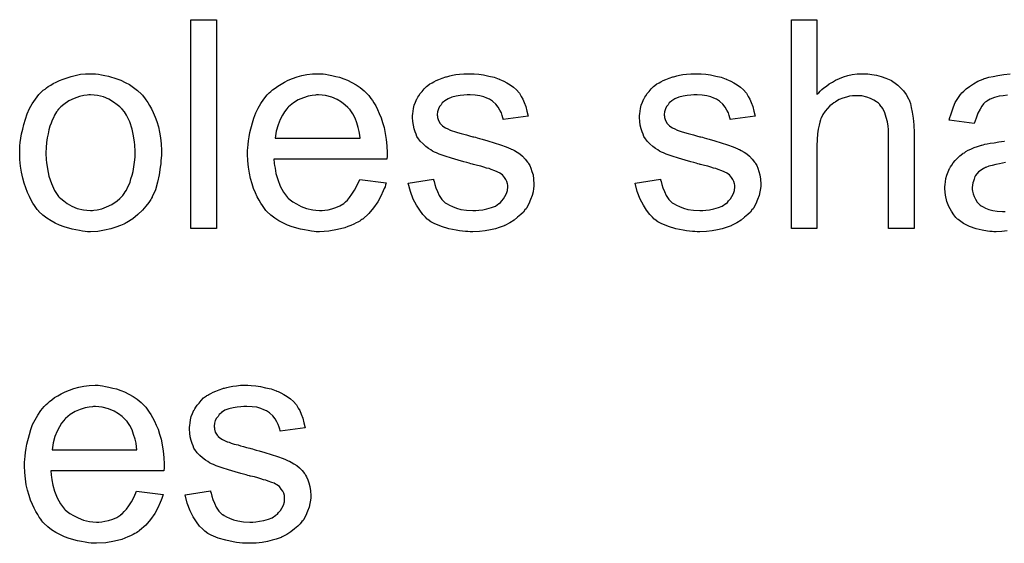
# Model space of a CAD drawing. Extents: x -1.3 to 9.2, y -4.6 to 3.5.
# Tile 92 of 215: x 4.746 to 5.124, y -0.706 to -0.505. Entities that reach past the tile are written whole.
import ezdxf

# ---------------------------------------------------------------- set-up
doc = ezdxf.new("R2010")
doc.units = 0
doc.layers.add('acc-ni-360-23-a_document', color=1, linetype='CONTINUOUS')

msp = doc.modelspace()

# ---------------------------------------------------------------- linework, layer by layer
at = {"layer": 'acc-ni-360-23-a_document', "color": 1}
for points in [[(4.821495, -0.585337), (4.811661, -0.585337), (4.811661, -0.505273), (4.821495, -0.505273), (4.821495, -0.585337)], [(5.05197, -0.533967), (5.052085, -0.533851), (5.052317, -0.53362), (5.052664, -0.533272), (5.053242, -0.532694), (5.053821, -0.532115), (5.054631, -0.531421), (5.055672, -0.530727), (5.056713, -0.529917), (5.05787, -0.529223), (5.059143, -0.528529), (5.062151, -0.527256), (5.063771, -0.526678), (5.065506, -0.52633), (5.067358, -0.526099), (5.069209, -0.525983), (5.07025, -0.525983), (5.071523, -0.526099), (5.073027, -0.52633), (5.074762, -0.526562), (5.076614, -0.527025), (5.078465, -0.527719), (5.080316, -0.528529), (5.080547, -0.528644), (5.081126, -0.528991), (5.081936, -0.52957), (5.082977, -0.53038), (5.084018, -0.531421), (5.085175, -0.532578), (5.086217, -0.533967), (5.087142, -0.535586), (5.087258, -0.535818), (5.087489, -0.536396), (5.087837, -0.537438), (5.088184, -0.538942), (5.088531, -0.540793), (5.088878, -0.542991), (5.089109, -0.545652), (5.089225, -0.54866), (5.089225, -0.585337), (5.07939, -0.585337), (5.07939, -0.548545), (5.07939, -0.548429), (5.07939, -0.548198), (5.07939, -0.547851), (5.07939, -0.547388), (5.079275, -0.546115), (5.079043, -0.544495), (5.078581, -0.54276), (5.078002, -0.541024), (5.077192, -0.539289), (5.076151, -0.5379), (5.076035, -0.537785), (5.075572, -0.537322), (5.074878, -0.536743), (5.073837, -0.536165), (5.072564, -0.535471), (5.07106, -0.535008), (5.069209, -0.534545), (5.067126, -0.534429), (5.066432, -0.534429), (5.065622, -0.534545), (5.064465, -0.534661), (5.063308, -0.535008), (5.06192, -0.535355), (5.060531, -0.535933), (5.059027, -0.536743), (5.058912, -0.536859), (5.058449, -0.537206), (5.057755, -0.537669), (5.056945, -0.538363), (5.056019, -0.539289), (5.055093, -0.54033), (5.054283, -0.541603), (5.053589, -0.542991), (5.053474, -0.543223), (5.053358, -0.543685), (5.053127, -0.544611), (5.052779, -0.545768), (5.052432, -0.547272), (5.052201, -0.549123), (5.052085, -0.551206), (5.05197, -0.553636), (5.05197, -0.585337), (5.042135, -0.585337), (5.042135, -0.505273), (5.05197, -0.505273), (5.05197, -0.533967)], [(4.775099, -0.526099), (4.776141, -0.526215), (4.777298, -0.526446), (4.77857, -0.526678), (4.780074, -0.526909), (4.783198, -0.52795), (4.784818, -0.528529), (4.786438, -0.529339), (4.788058, -0.530149), (4.789678, -0.531306), (4.791182, -0.532462), (4.792686, -0.533851), (4.792801, -0.533967), (4.793033, -0.534198), (4.79338, -0.534661), (4.793843, -0.535239), (4.794421, -0.536049), (4.795115, -0.537091), (4.79581, -0.538247), (4.796504, -0.53952), (4.797198, -0.540909), (4.797892, -0.542644), (4.798587, -0.54438), (4.799165, -0.546346), (4.799628, -0.548429), (4.799975, -0.550627), (4.800206, -0.552941), (4.800322, -0.555487), (4.800322, -0.555602), (4.800322, -0.55595), (4.800322, -0.556528), (4.800322, -0.557338), (4.800206, -0.558264), (4.800091, -0.559421), (4.800091, -0.560578), (4.799859, -0.56185), (4.799512, -0.564743), (4.798818, -0.567635), (4.798008, -0.570528), (4.796851, -0.573189), (4.796851, -0.573305), (4.796735, -0.57342), (4.796504, -0.573767), (4.796273, -0.57423), (4.795463, -0.575387), (4.794421, -0.576776), (4.793033, -0.578395), (4.791297, -0.580015), (4.789331, -0.581635), (4.787016, -0.583139), (4.786901, -0.583139), (4.786785, -0.583255), (4.786438, -0.583486), (4.785859, -0.583718), (4.785281, -0.583949), (4.784587, -0.58418), (4.782851, -0.584875), (4.780884, -0.585453), (4.778455, -0.586032), (4.775909, -0.586494), (4.773132, -0.58661), (4.771975, -0.58661), (4.77105, -0.586494), (4.770009, -0.586379), (4.768852, -0.586147), (4.767463, -0.585916), (4.766075, -0.585684), (4.762951, -0.584759), (4.761215, -0.584065), (4.759596, -0.58337), (4.757976, -0.582445), (4.756356, -0.581404), (4.754852, -0.580247), (4.753348, -0.578858), (4.753232, -0.578742), (4.753001, -0.578511), (4.752654, -0.578048), (4.752191, -0.577354), (4.751612, -0.576544), (4.751034, -0.575619), (4.75034, -0.574462), (4.749645, -0.573073), (4.748951, -0.571569), (4.748257, -0.569834), (4.747678, -0.567982), (4.7471, -0.566015), (4.746637, -0.563817), (4.74629, -0.561503), (4.746059, -0.558958), (4.745943, -0.556297), (4.745943, -0.556065), (4.745943, -0.555602), (4.746059, -0.554793), (4.746059, -0.553636), (4.746174, -0.552363), (4.746406, -0.550743), (4.746637, -0.549123), (4.7471, -0.547272), (4.747563, -0.545421), (4.748141, -0.543454), (4.748836, -0.541371), (4.749761, -0.539404), (4.750687, -0.537553), (4.751959, -0.535702), (4.753232, -0.533967), (4.754852, -0.532462), (4.754968, -0.532347), (4.755199, -0.532231), (4.755662, -0.531884), (4.75624, -0.531421), (4.756935, -0.530958), (4.75786, -0.53038), (4.758786, -0.529801), (4.759943, -0.529223), (4.761215, -0.528644), (4.762604, -0.528066), (4.765728, -0.527025), (4.769314, -0.526215), (4.771166, -0.526099), (4.773132, -0.525983), (4.774289, -0.525983), (4.775099, -0.526099)], [(4.862453, -0.526099), (4.863378, -0.526215), (4.864535, -0.526446), (4.865808, -0.526678), (4.867312, -0.527025), (4.868701, -0.527372), (4.87032, -0.52795), (4.871825, -0.528529), (4.873444, -0.529339), (4.875064, -0.530264), (4.876684, -0.531306), (4.878188, -0.532578), (4.879577, -0.533967), (4.879692, -0.534082), (4.879924, -0.534314), (4.880271, -0.534777), (4.880734, -0.535471), (4.881312, -0.536281), (4.881891, -0.537206), (4.882585, -0.538363), (4.883279, -0.539752), (4.883973, -0.541256), (4.884667, -0.542875), (4.885246, -0.544727), (4.885824, -0.546694), (4.886287, -0.548892), (4.886634, -0.551206), (4.886866, -0.553636), (4.886981, -0.556297), (4.886981, -0.556412), (4.886981, -0.556875), (4.886981, -0.557685), (4.886866, -0.558842), (4.843478, -0.558842), (4.843478, -0.558958), (4.843478, -0.559305), (4.843594, -0.559768), (4.843594, -0.560462), (4.843709, -0.561272), (4.843941, -0.562197), (4.844288, -0.56428), (4.844982, -0.566594), (4.845908, -0.569139), (4.847181, -0.571453), (4.8488, -0.573536), (4.848916, -0.573536), (4.849032, -0.573767), (4.849726, -0.574346), (4.850767, -0.575156), (4.852156, -0.575966), (4.854007, -0.576891), (4.856089, -0.577701), (4.858403, -0.57828), (4.859676, -0.578395), (4.861065, -0.578511), (4.86199, -0.578511), (4.863031, -0.578395), (4.864304, -0.578164), (4.865693, -0.577817), (4.867312, -0.577354), (4.868816, -0.57666), (4.87032, -0.575734), (4.870436, -0.575619), (4.871015, -0.575156), (4.871709, -0.574462), (4.872519, -0.573536), (4.873444, -0.572263), (4.874486, -0.570644), (4.875527, -0.568792), (4.876453, -0.566594), (4.886634, -0.567867), (4.886634, -0.567982), (4.886519, -0.568214), (4.886403, -0.568677), (4.886171, -0.569371), (4.885824, -0.570065), (4.885477, -0.570991), (4.884552, -0.572957), (4.883395, -0.575156), (4.881775, -0.57747), (4.879924, -0.579668), (4.87761, -0.581751), (4.877494, -0.581751), (4.877262, -0.581982), (4.876915, -0.582213), (4.876453, -0.582561), (4.875758, -0.582908), (4.875064, -0.583255), (4.874139, -0.583718), (4.873097, -0.58418), (4.87194, -0.584643), (4.870783, -0.585106), (4.867891, -0.5858), (4.864651, -0.586379), (4.861065, -0.58661), (4.859792, -0.58661), (4.858982, -0.586494), (4.857941, -0.586379), (4.856668, -0.586147), (4.855279, -0.585916), (4.853775, -0.585684), (4.850536, -0.584759), (4.8488, -0.584065), (4.847181, -0.58337), (4.845445, -0.582445), (4.843825, -0.581404), (4.842321, -0.580247), (4.840817, -0.578858), (4.840701, -0.578742), (4.84047, -0.578511), (4.840123, -0.578048), (4.83966, -0.577354), (4.839082, -0.576544), (4.838503, -0.575619), (4.837809, -0.574462), (4.837115, -0.573189), (4.83642, -0.571685), (4.835726, -0.570065), (4.835148, -0.568214), (4.834569, -0.566247), (4.834106, -0.564164), (4.833759, -0.56185), (4.833528, -0.559421), (4.833412, -0.556875), (4.833412, -0.55676), (4.833412, -0.556181), (4.833412, -0.555487), (4.833528, -0.554446), (4.833644, -0.553173), (4.833759, -0.551784), (4.833991, -0.550165), (4.834338, -0.548545), (4.835263, -0.544842), (4.835842, -0.542991), (4.836536, -0.541024), (4.837462, -0.539173), (4.838503, -0.537438), (4.83966, -0.535702), (4.840933, -0.534082), (4.841048, -0.533967), (4.84128, -0.533735), (4.841743, -0.533388), (4.842321, -0.53281), (4.843015, -0.532231), (4.843941, -0.531537), (4.844982, -0.530727), (4.846255, -0.530033), (4.847528, -0.529223), (4.849032, -0.528529), (4.850651, -0.527835), (4.852387, -0.527256), (4.854238, -0.526678), (4.856205, -0.52633), (4.858288, -0.526099), (4.860486, -0.525983), (4.861643, -0.525983), (4.862453, -0.526099)], [(4.920419, -0.526099), (4.922154, -0.526215), (4.924005, -0.526446), (4.925972, -0.526909), (4.928055, -0.527372), (4.930022, -0.528066), (4.930137, -0.528066), (4.930253, -0.528182), (4.930832, -0.528413), (4.931757, -0.528876), (4.932914, -0.529454), (4.934187, -0.530264), (4.93546, -0.53119), (4.936617, -0.532231), (4.937658, -0.533388), (4.937774, -0.533504), (4.938005, -0.533967), (4.938468, -0.534777), (4.939046, -0.535702), (4.939625, -0.537091), (4.940203, -0.538595), (4.940666, -0.54033), (4.941129, -0.542297), (4.931526, -0.54357), (4.931526, -0.543338), (4.93141, -0.542875), (4.931179, -0.542066), (4.930832, -0.541024), (4.930253, -0.539983), (4.929559, -0.538826), (4.928749, -0.537669), (4.927592, -0.536628), (4.927476, -0.536512), (4.927014, -0.536281), (4.926319, -0.535818), (4.925278, -0.535355), (4.924121, -0.534892), (4.922617, -0.534429), (4.920766, -0.534198), (4.918799, -0.534082), (4.917642, -0.534082), (4.916485, -0.534198), (4.914981, -0.534314), (4.913477, -0.534661), (4.911857, -0.535008), (4.910353, -0.535586), (4.90908, -0.536396), (4.908964, -0.536512), (4.908617, -0.536743), (4.908154, -0.537206), (4.907692, -0.5379), (4.907113, -0.538595), (4.90665, -0.53952), (4.906303, -0.540562), (4.906188, -0.541603), (4.906188, -0.541718), (4.906188, -0.54195), (4.906303, -0.542297), (4.906303, -0.54276), (4.90665, -0.543917), (4.907345, -0.545074), (4.90746, -0.545189), (4.907576, -0.545305), (4.907807, -0.545652), (4.90827, -0.545999), (4.908733, -0.546346), (4.909427, -0.546809), (4.910237, -0.547156), (4.911163, -0.547619), (4.911278, -0.547619), (4.91151, -0.547735), (4.911972, -0.547851), (4.912782, -0.548198), (4.913939, -0.548545), (4.915444, -0.548892), (4.916369, -0.549239), (4.91741, -0.54947), (4.918567, -0.549817), (4.91984, -0.550165), (4.919956, -0.550165), (4.920303, -0.55028), (4.920881, -0.550396), (4.921576, -0.550627), (4.922386, -0.550859), (4.923427, -0.55109), (4.925625, -0.551784), (4.928055, -0.552479), (4.930484, -0.553288), (4.932683, -0.554098), (4.933608, -0.554446), (4.934418, -0.554793), (4.93465, -0.554908), (4.935113, -0.55514), (4.935807, -0.555487), (4.936848, -0.556065), (4.937889, -0.55676), (4.938931, -0.557685), (4.939972, -0.558726), (4.940898, -0.559883), (4.941013, -0.559999), (4.941245, -0.560462), (4.941707, -0.561156), (4.94217, -0.562197), (4.942517, -0.56347), (4.94298, -0.564859), (4.943212, -0.566478), (4.943327, -0.56833), (4.943327, -0.568561), (4.943327, -0.569139), (4.943212, -0.570065), (4.94298, -0.571338), (4.942633, -0.572726), (4.942055, -0.57423), (4.94136, -0.575966), (4.940435, -0.577586), (4.940319, -0.577817), (4.939856, -0.57828), (4.939278, -0.57909), (4.938352, -0.580015), (4.937079, -0.581057), (4.935691, -0.582213), (4.934071, -0.583255), (4.932104, -0.584296), (4.931989, -0.584296), (4.931873, -0.584412), (4.931179, -0.584643), (4.930022, -0.58499), (4.928518, -0.585453), (4.926666, -0.585916), (4.924584, -0.586263), (4.922386, -0.586494), (4.91984, -0.58661), (4.918799, -0.58661), (4.917989, -0.586494), (4.917063, -0.586494), (4.915906, -0.586379), (4.914749, -0.586263), (4.913477, -0.586032), (4.9107, -0.585453), (4.907807, -0.584643), (4.90503, -0.583486), (4.903758, -0.582792), (4.902601, -0.581982), (4.902485, -0.581866), (4.902369, -0.581751), (4.901675, -0.581057), (4.900634, -0.580015), (4.899477, -0.578395), (4.898204, -0.576428), (4.896931, -0.574115), (4.89589, -0.571222), (4.89508, -0.567982), (4.904799, -0.566478), (4.904799, -0.566594), (4.904799, -0.56671), (4.90503, -0.567404), (4.905262, -0.568561), (4.905725, -0.569834), (4.906303, -0.571222), (4.906997, -0.572726), (4.908039, -0.57423), (4.909311, -0.575503), (4.909543, -0.575619), (4.910006, -0.575966), (4.910931, -0.576428), (4.912088, -0.577007), (4.913592, -0.577586), (4.915328, -0.578048), (4.91741, -0.578395), (4.91984, -0.578511), (4.920997, -0.578511), (4.922154, -0.578395), (4.923658, -0.578164), (4.925278, -0.577817), (4.927014, -0.577354), (4.928518, -0.576776), (4.929906, -0.57585), (4.930022, -0.575734), (4.930484, -0.575387), (4.930947, -0.574809), (4.931641, -0.573999), (4.93222, -0.573073), (4.932798, -0.571916), (4.933146, -0.570759), (4.933261, -0.569371), (4.933261, -0.569255), (4.933261, -0.568792), (4.933146, -0.568214), (4.932914, -0.567404), (4.932567, -0.566594), (4.931989, -0.565784), (4.931294, -0.564859), (4.930253, -0.564164), (4.930137, -0.564049), (4.92979, -0.563933), (4.929212, -0.563586), (4.928286, -0.563239), (4.926898, -0.562776), (4.926088, -0.562429), (4.925162, -0.562197), (4.924121, -0.56185), (4.922964, -0.561503), (4.921691, -0.561156), (4.920187, -0.560809), (4.920072, -0.560809), (4.919724, -0.560693), (4.919146, -0.560578), (4.918452, -0.560346), (4.917526, -0.560115), (4.916485, -0.559768), (4.914287, -0.559189), (4.911741, -0.558379), (4.909311, -0.557685), (4.906997, -0.556875), (4.905956, -0.556412), (4.905146, -0.556065), (4.904915, -0.55595), (4.904452, -0.555718), (4.903758, -0.555255), (4.902832, -0.554677), (4.901791, -0.553867), (4.90075, -0.552941), (4.899708, -0.5519), (4.898783, -0.550627), (4.898667, -0.550512), (4.898436, -0.550049), (4.898088, -0.549239), (4.897741, -0.548313), (4.897394, -0.547156), (4.897047, -0.545768), (4.896816, -0.54438), (4.8967, -0.54276), (4.8967, -0.542528), (4.8967, -0.542066), (4.896816, -0.541371), (4.896931, -0.54033), (4.897163, -0.539289), (4.897394, -0.538016), (4.897857, -0.536859), (4.898436, -0.535586), (4.898551, -0.535471), (4.898783, -0.535008), (4.89913, -0.534429), (4.899708, -0.53362), (4.900403, -0.53281), (4.901212, -0.531768), (4.902138, -0.530843), (4.903295, -0.530033), (4.903411, -0.529917), (4.903758, -0.529801), (4.904221, -0.529454), (4.904915, -0.529107), (4.90584, -0.528644), (4.906882, -0.528182), (4.908154, -0.527719), (4.909543, -0.527256), (4.909774, -0.52714), (4.910237, -0.527025), (4.911047, -0.526793), (4.912088, -0.526562), (4.913361, -0.52633), (4.914749, -0.526215), (4.916369, -0.525983), (4.919146, -0.525983), (4.920419, -0.526099)], [(5.007541, -0.526099), (5.009276, -0.526215), (5.011127, -0.526446), (5.013094, -0.526909), (5.015177, -0.527372), (5.017144, -0.528066), (5.01726, -0.528066), (5.017375, -0.528182), (5.017954, -0.528413), (5.018879, -0.528876), (5.020036, -0.529454), (5.021309, -0.530264), (5.022582, -0.53119), (5.023739, -0.532231), (5.02478, -0.533388), (5.024896, -0.533504), (5.025127, -0.533967), (5.02559, -0.534777), (5.026168, -0.535702), (5.026747, -0.537091), (5.027325, -0.538595), (5.027788, -0.54033), (5.028251, -0.542297), (5.018648, -0.54357), (5.018648, -0.543338), (5.018532, -0.542875), (5.018301, -0.542066), (5.017954, -0.541024), (5.017375, -0.539983), (5.016681, -0.538826), (5.015871, -0.537669), (5.014714, -0.536628), (5.014598, -0.536512), (5.014136, -0.536281), (5.013441, -0.535818), (5.0124, -0.535355), (5.011243, -0.534892), (5.009739, -0.534429), (5.007888, -0.534198), (5.005921, -0.534082), (5.004764, -0.534082), (5.003607, -0.534198), (5.002103, -0.534314), (5.000599, -0.534661), (4.998979, -0.535008), (4.997475, -0.535586), (4.996202, -0.536396), (4.996086, -0.536512), (4.995739, -0.536743), (4.995276, -0.537206), (4.994814, -0.5379), (4.994235, -0.538595), (4.993772, -0.53952), (4.993425, -0.540562), (4.99331, -0.541603), (4.99331, -0.541718), (4.99331, -0.54195), (4.993425, -0.542297), (4.993425, -0.54276), (4.993772, -0.543917), (4.994467, -0.545074), (4.994582, -0.545189), (4.994698, -0.545305), (4.994929, -0.545652), (4.995392, -0.545999), (4.995855, -0.546346), (4.996549, -0.546809), (4.997359, -0.547156), (4.998285, -0.547619), (4.9984, -0.547619), (4.998632, -0.547735), (4.999095, -0.547851), (4.999904, -0.548198), (5.001061, -0.548545), (5.002566, -0.548892), (5.003491, -0.549239), (5.004533, -0.54947), (5.00569, -0.549817), (5.006962, -0.550165), (5.007078, -0.550165), (5.007425, -0.55028), (5.008003, -0.550396), (5.008698, -0.550627), (5.009508, -0.550859), (5.010549, -0.55109), (5.012747, -0.551784), (5.015177, -0.552479), (5.017607, -0.553288), (5.019805, -0.554098), (5.02073, -0.554446), (5.02154, -0.554793), (5.021772, -0.554908), (5.022235, -0.55514), (5.022929, -0.555487), (5.02397, -0.556065), (5.025011, -0.55676), (5.026053, -0.557685), (5.027094, -0.558726), (5.02802, -0.559883), (5.028135, -0.559999), (5.028367, -0.560462), (5.028829, -0.561156), (5.029292, -0.562197), (5.029639, -0.56347), (5.030102, -0.564859), (5.030334, -0.566478), (5.030449, -0.56833), (5.030449, -0.568561), (5.030449, -0.569139), (5.030334, -0.570065), (5.030102, -0.571338), (5.029755, -0.572726), (5.029177, -0.57423), (5.028482, -0.575966), (5.027557, -0.577586), (5.027441, -0.577817), (5.026978, -0.57828), (5.0264, -0.57909), (5.025474, -0.580015), (5.024202, -0.581057), (5.022813, -0.582213), (5.021193, -0.583255), (5.019226, -0.584296), (5.019111, -0.584296), (5.018995, -0.584412), (5.018301, -0.584643), (5.017144, -0.58499), (5.01564, -0.585453), (5.013788, -0.585916), (5.011706, -0.586263), (5.009508, -0.586494), (5.006962, -0.58661), (5.005921, -0.58661), (5.005111, -0.586494), (5.004185, -0.586494), (5.003028, -0.586379), (5.001871, -0.586263), (5.000599, -0.586032), (4.997822, -0.585453), (4.994929, -0.584643), (4.992153, -0.583486), (4.99088, -0.582792), (4.989723, -0.581982), (4.989607, -0.581866), (4.989492, -0.581751), (4.988797, -0.581057), (4.987756, -0.580015), (4.986599, -0.578395), (4.985326, -0.576428), (4.984054, -0.574115), (4.983012, -0.571222), (4.982202, -0.567982), (4.991921, -0.566478), (4.991921, -0.566594), (4.991921, -0.56671), (4.992153, -0.567404), (4.992384, -0.568561), (4.992847, -0.569834), (4.993425, -0.571222), (4.994119, -0.572726), (4.995161, -0.57423), (4.996434, -0.575503), (4.996665, -0.575619), (4.997128, -0.575966), (4.998053, -0.576428), (4.99921, -0.577007), (5.000714, -0.577586), (5.00245, -0.578048), (5.004533, -0.578395), (5.006962, -0.578511), (5.008119, -0.578511), (5.009276, -0.578395), (5.01078, -0.578164), (5.0124, -0.577817), (5.014136, -0.577354), (5.01564, -0.576776), (5.017028, -0.57585), (5.017144, -0.575734), (5.017607, -0.575387), (5.018069, -0.574809), (5.018764, -0.573999), (5.019342, -0.573073), (5.019921, -0.571916), (5.020268, -0.570759), (5.020383, -0.569371), (5.020383, -0.569255), (5.020383, -0.568792), (5.020268, -0.568214), (5.020036, -0.567404), (5.019689, -0.566594), (5.019111, -0.565784), (5.018417, -0.564859), (5.017375, -0.564164), (5.01726, -0.564049), (5.016912, -0.563933), (5.016334, -0.563586), (5.015408, -0.563239), (5.01402, -0.562776), (5.01321, -0.562429), (5.012284, -0.562197), (5.011243, -0.56185), (5.010086, -0.561503), (5.008813, -0.561156), (5.007309, -0.560809), (5.007194, -0.560809), (5.006846, -0.560693), (5.006268, -0.560578), (5.005574, -0.560346), (5.004648, -0.560115), (5.003607, -0.559768), (5.001409, -0.559189), (4.998863, -0.558379), (4.996434, -0.557685), (4.994119, -0.556875), (4.993078, -0.556412), (4.992268, -0.556065), (4.992037, -0.55595), (4.991574, -0.555718), (4.99088, -0.555255), (4.989954, -0.554677), (4.988913, -0.553867), (4.987872, -0.552941), (4.98683, -0.5519), (4.985905, -0.550627), (4.985789, -0.550512), (4.985558, -0.550049), (4.985211, -0.549239), (4.984864, -0.548313), (4.984516, -0.547156), (4.984169, -0.545768), (4.983938, -0.54438), (4.983822, -0.54276), (4.983822, -0.542528), (4.983822, -0.542066), (4.983938, -0.541371), (4.984054, -0.54033), (4.984285, -0.539289), (4.984516, -0.538016), (4.984979, -0.536859), (4.985558, -0.535586), (4.985673, -0.535471), (4.985905, -0.535008), (4.986252, -0.534429), (4.98683, -0.53362), (4.987525, -0.53281), (4.988334, -0.531768), (4.98926, -0.530843), (4.990417, -0.530033), (4.990533, -0.529917), (4.99088, -0.529801), (4.991343, -0.529454), (4.992037, -0.529107), (4.992962, -0.528644), (4.994004, -0.528182), (4.995276, -0.527719), (4.996665, -0.527256), (4.996896, -0.52714), (4.997359, -0.527025), (4.998169, -0.526793), (4.99921, -0.526562), (5.000483, -0.52633), (5.001871, -0.526215), (5.003491, -0.525983), (5.006268, -0.525983), (5.007541, -0.526099)], [(5.125092, -0.534198), (5.123472, -0.534429), (5.121852, -0.534661), (5.120117, -0.535124), (5.118497, -0.535702), (5.117109, -0.536512), (5.116993, -0.536628), (5.11653, -0.536975), (5.115952, -0.537553), (5.115257, -0.538479), (5.114563, -0.539636), (5.113753, -0.54114), (5.113059, -0.542991), (5.112365, -0.545074), (5.102762, -0.543801), (5.102762, -0.543685), (5.102877, -0.54357), (5.102877, -0.543223), (5.102993, -0.54276), (5.10334, -0.541718), (5.103803, -0.540214), (5.104382, -0.53871), (5.105076, -0.537091), (5.106001, -0.535471), (5.107043, -0.533967), (5.107158, -0.533851), (5.107621, -0.533388), (5.108315, -0.532694), (5.109241, -0.531768), (5.110514, -0.530843), (5.112018, -0.529917), (5.113753, -0.528876), (5.11572, -0.528066), (5.115836, -0.528066), (5.115952, -0.52795), (5.116299, -0.527835), (5.116761, -0.527719), (5.117918, -0.527372), (5.119538, -0.527025), (5.12139, -0.526678), (5.123703, -0.52633), (5.126133, -0.526099)], [(4.773132, -0.534082), (4.772438, -0.534082), (4.77186, -0.534198), (4.770587, -0.534314), (4.768852, -0.534777), (4.766885, -0.535471), (4.764802, -0.536396), (4.762835, -0.537785), (4.761794, -0.53871), (4.760868, -0.539636), (4.760868, -0.539752), (4.760637, -0.539867), (4.760405, -0.540214), (4.760058, -0.540677), (4.759711, -0.541256), (4.759364, -0.54195), (4.758901, -0.542875), (4.758439, -0.543801), (4.757976, -0.544958), (4.757513, -0.546115), (4.757166, -0.547504), (4.756819, -0.549008), (4.756472, -0.550627), (4.75624, -0.552363), (4.756125, -0.55433), (4.756009, -0.556297), (4.756009, -0.556412), (4.756009, -0.55676), (4.756009, -0.557338), (4.756125, -0.558148), (4.756125, -0.559073), (4.75624, -0.560115), (4.756587, -0.562544), (4.757166, -0.565321), (4.758092, -0.568098), (4.759248, -0.570759), (4.760058, -0.571916), (4.760868, -0.573073), (4.760984, -0.573073), (4.7611, -0.573305), (4.761794, -0.573883), (4.762835, -0.574809), (4.764224, -0.575734), (4.765959, -0.576776), (4.768042, -0.577701), (4.770471, -0.57828), (4.771744, -0.578395), (4.773132, -0.578511), (4.773827, -0.578511), (4.774405, -0.578395), (4.775678, -0.578164), (4.777413, -0.577817), (4.779265, -0.577123), (4.781347, -0.576197), (4.783314, -0.574809), (4.784355, -0.573883), (4.785281, -0.572957), (4.785397, -0.572842), (4.785512, -0.572726), (4.785744, -0.572379), (4.786091, -0.571916), (4.786438, -0.571338), (4.786901, -0.570644), (4.787364, -0.569718), (4.787826, -0.568792), (4.788289, -0.567635), (4.788636, -0.566363), (4.789099, -0.564974), (4.789446, -0.56347), (4.789793, -0.561735), (4.790025, -0.559999), (4.790256, -0.558032), (4.790256, -0.55595), (4.790256, -0.555834), (4.790256, -0.555487), (4.790256, -0.554908), (4.79014, -0.554214), (4.79014, -0.553288), (4.790025, -0.552247), (4.789678, -0.549817), (4.789099, -0.547272), (4.788173, -0.544495), (4.786901, -0.54195), (4.786207, -0.540677), (4.785281, -0.539636), (4.785281, -0.53952), (4.78505, -0.539404), (4.784355, -0.53871), (4.783314, -0.5379), (4.781926, -0.536859), (4.78019, -0.535818), (4.778108, -0.534892), (4.775794, -0.534314), (4.774521, -0.534198), (4.773132, -0.534082)], [(4.860602, -0.534082), (4.859908, -0.534082), (4.859445, -0.534198), (4.858172, -0.534314), (4.856668, -0.534661), (4.854817, -0.535239), (4.85285, -0.536049), (4.850999, -0.537206), (4.849147, -0.53871), (4.848916, -0.538942), (4.848453, -0.53952), (4.847643, -0.540562), (4.846833, -0.54195), (4.845908, -0.54357), (4.845098, -0.545652), (4.844404, -0.548082), (4.844057, -0.550743), (4.876568, -0.550743), (4.876568, -0.550627), (4.876568, -0.550396), (4.876453, -0.550049), (4.876453, -0.549586), (4.876221, -0.548198), (4.875874, -0.546694), (4.875296, -0.544842), (4.874717, -0.543107), (4.873792, -0.541371), (4.87275, -0.539867), (4.87275, -0.539752), (4.872519, -0.539636), (4.87194, -0.538942), (4.870899, -0.538016), (4.869511, -0.536975), (4.867775, -0.535933), (4.865693, -0.535008), (4.863263, -0.534314), (4.86199, -0.534198), (4.860602, -0.534082)], [(5.124976, -0.586263), (5.122894, -0.586494), (5.120811, -0.58661), (5.119885, -0.58661), (5.119191, -0.586494), (5.118381, -0.586494), (5.117456, -0.586379), (5.115373, -0.586032), (5.113059, -0.585453), (5.110514, -0.584643), (5.1082, -0.583486), (5.106117, -0.581982), (5.105886, -0.581751), (5.105307, -0.581172), (5.104497, -0.580131), (5.103572, -0.578742), (5.102646, -0.577007), (5.101836, -0.57504), (5.101258, -0.57261), (5.101142, -0.571453), (5.101026, -0.570065), (5.101026, -0.569834), (5.101026, -0.569371), (5.101142, -0.568561), (5.101258, -0.56752), (5.101489, -0.566247), (5.101836, -0.564974), (5.102299, -0.563586), (5.102877, -0.562313), (5.102993, -0.562197), (5.103225, -0.561735), (5.103687, -0.56104), (5.104266, -0.560231), (5.10496, -0.559305), (5.105886, -0.558379), (5.106811, -0.557454), (5.107968, -0.556644), (5.108084, -0.556528), (5.108547, -0.556297), (5.109125, -0.555834), (5.110051, -0.555371), (5.111092, -0.554908), (5.112365, -0.55433), (5.113638, -0.553867), (5.115142, -0.553404), (5.115257, -0.553404), (5.11572, -0.553288), (5.116414, -0.553057), (5.11734, -0.552941), (5.118497, -0.55271), (5.120001, -0.552479), (5.121737, -0.552131), (5.123819, -0.5519), (5.123935, -0.5519)], [(5.124398, -0.560115), (5.123241, -0.560346), (5.121968, -0.560578), (5.12058, -0.560809), (5.119191, -0.561156), (5.117918, -0.561503), (5.116761, -0.561966), (5.116646, -0.561966), (5.116299, -0.562197), (5.115836, -0.562429), (5.115373, -0.562776), (5.113985, -0.563702), (5.112828, -0.56509), (5.112828, -0.565206), (5.112596, -0.565437), (5.112481, -0.5659), (5.112249, -0.566478), (5.112018, -0.567173), (5.111786, -0.567867), (5.111671, -0.568792), (5.111555, -0.569718), (5.111555, -0.569834), (5.111555, -0.570412), (5.111671, -0.571106), (5.111902, -0.572032), (5.112249, -0.573073), (5.112828, -0.574115), (5.113522, -0.575271), (5.114448, -0.576313), (5.114563, -0.576428), (5.115026, -0.57666), (5.11572, -0.577123), (5.116646, -0.577586), (5.117918, -0.578048), (5.119423, -0.578511), (5.121158, -0.578742), (5.123241, -0.578858), (5.124166, -0.578858)], [(4.776835, -0.645663), (4.777761, -0.645779), (4.778917, -0.64601), (4.78019, -0.646242), (4.781694, -0.646589), (4.783083, -0.646936), (4.784703, -0.647515), (4.786207, -0.648093), (4.787826, -0.648903), (4.789446, -0.649829), (4.791066, -0.65087), (4.79257, -0.652143), (4.793958, -0.653531), (4.794074, -0.653647), (4.794306, -0.653878), (4.794653, -0.654341), (4.795115, -0.655035), (4.795694, -0.655845), (4.796273, -0.656771), (4.796967, -0.657928), (4.797661, -0.659316), (4.798355, -0.66082), (4.799049, -0.66244), (4.799628, -0.664291), (4.800206, -0.666258), (4.800669, -0.668456), (4.801016, -0.67077), (4.801248, -0.6732), (4.801363, -0.675861), (4.801363, -0.675977), (4.801363, -0.67644), (4.801363, -0.67725), (4.801248, -0.678407), (4.75786, -0.678407), (4.75786, -0.678522), (4.75786, -0.678869), (4.757976, -0.679332), (4.757976, -0.680026), (4.758092, -0.680836), (4.758323, -0.681762), (4.75867, -0.683844), (4.759364, -0.686158), (4.76029, -0.688704), (4.761562, -0.691018), (4.763182, -0.6931), (4.763298, -0.6931), (4.763414, -0.693332), (4.764108, -0.69391), (4.765149, -0.69472), (4.766538, -0.69553), (4.768389, -0.696456), (4.770471, -0.697266), (4.772785, -0.697844), (4.774058, -0.69796), (4.775447, -0.698076), (4.776372, -0.698076), (4.777413, -0.69796), (4.778686, -0.697728), (4.780074, -0.697381), (4.781694, -0.696918), (4.783198, -0.696224), (4.784703, -0.695299), (4.784818, -0.695183), (4.785397, -0.69472), (4.786091, -0.694026), (4.786901, -0.6931), (4.787826, -0.691828), (4.788868, -0.690208), (4.789909, -0.688357), (4.790835, -0.686158), (4.801016, -0.687431), (4.801016, -0.687547), (4.8009, -0.687778), (4.800785, -0.688241), (4.800553, -0.688935), (4.800206, -0.689629), (4.799859, -0.690555), (4.798934, -0.692522), (4.797777, -0.69472), (4.796157, -0.697034), (4.794306, -0.699232), (4.791992, -0.701315), (4.791876, -0.701315), (4.791645, -0.701547), (4.791297, -0.701778), (4.790835, -0.702125), (4.79014, -0.702472), (4.789446, -0.702819), (4.788521, -0.703282), (4.787479, -0.703745), (4.786322, -0.704208), (4.785165, -0.70467), (4.782273, -0.705365), (4.779033, -0.705943), (4.775447, -0.706174), (4.774174, -0.706174), (4.773364, -0.706059), (4.772323, -0.705943), (4.77105, -0.705712), (4.769662, -0.70548), (4.768157, -0.705249), (4.764918, -0.704323), (4.763182, -0.703629), (4.761562, -0.702935), (4.759827, -0.702009), (4.758207, -0.700968), (4.756703, -0.699811), (4.755199, -0.698423), (4.755083, -0.698307), (4.754852, -0.698076), (4.754505, -0.697613), (4.754042, -0.696918), (4.753463, -0.696109), (4.752885, -0.695183), (4.752191, -0.694026), (4.751497, -0.692753), (4.750802, -0.691249), (4.750108, -0.689629), (4.74953, -0.687778), (4.748951, -0.685811), (4.748488, -0.683729), (4.748141, -0.681415), (4.74791, -0.678985), (4.747794, -0.67644), (4.747794, -0.676324), (4.747794, -0.675745), (4.747794, -0.675051), (4.74791, -0.67401), (4.748026, -0.672737), (4.748141, -0.671349), (4.748373, -0.669729), (4.74872, -0.668109), (4.749645, -0.664407), (4.750224, -0.662556), (4.750918, -0.660589), (4.751844, -0.658737), (4.752885, -0.657002), (4.754042, -0.655266), (4.755315, -0.653647), (4.75543, -0.653531), (4.755662, -0.6533), (4.756125, -0.652952), (4.756703, -0.652374), (4.757397, -0.651795), (4.758323, -0.651101), (4.759364, -0.650291), (4.760637, -0.649597), (4.76191, -0.648787), (4.763414, -0.648093), (4.765033, -0.647399), (4.766769, -0.64682), (4.76862, -0.646242), (4.770587, -0.645895), (4.77267, -0.645663), (4.774868, -0.645548), (4.776025, -0.645548), (4.776835, -0.645663)], [(4.834801, -0.645663), (4.836536, -0.645779), (4.838387, -0.64601), (4.840354, -0.646473), (4.842437, -0.646936), (4.844404, -0.64763), (4.844519, -0.64763), (4.844635, -0.647746), (4.845214, -0.647977), (4.846139, -0.64844), (4.847296, -0.649019), (4.848569, -0.649829), (4.849842, -0.650754), (4.850999, -0.651795), (4.85204, -0.652952), (4.852156, -0.653068), (4.852387, -0.653531), (4.85285, -0.654341), (4.853428, -0.655266), (4.854007, -0.656655), (4.854585, -0.658159), (4.855048, -0.659894), (4.855511, -0.661861), (4.845908, -0.663134), (4.845908, -0.662903), (4.845792, -0.66244), (4.845561, -0.66163), (4.845214, -0.660589), (4.844635, -0.659547), (4.843941, -0.65839), (4.843131, -0.657233), (4.841974, -0.656192), (4.841858, -0.656076), (4.841395, -0.655845), (4.840701, -0.655382), (4.83966, -0.654919), (4.838503, -0.654457), (4.836999, -0.653994), (4.835148, -0.653762), (4.833181, -0.653647), (4.832024, -0.653647), (4.830867, -0.653762), (4.829363, -0.653878), (4.827859, -0.654225), (4.826239, -0.654572), (4.824735, -0.655151), (4.823462, -0.655961), (4.823346, -0.656076), (4.822999, -0.656308), (4.822536, -0.656771), (4.822074, -0.657465), (4.821495, -0.658159), (4.821032, -0.659085), (4.820685, -0.660126), (4.820569, -0.661167), (4.820569, -0.661283), (4.820569, -0.661514), (4.820685, -0.661861), (4.820685, -0.662324), (4.821032, -0.663481), (4.821726, -0.664638), (4.821842, -0.664754), (4.821958, -0.66487), (4.822189, -0.665217), (4.822652, -0.665564), (4.823115, -0.665911), (4.823809, -0.666374), (4.824619, -0.666721), (4.825545, -0.667184), (4.82566, -0.667184), (4.825892, -0.667299), (4.826355, -0.667415), (4.827164, -0.667762), (4.828321, -0.668109), (4.829825, -0.668456), (4.830751, -0.668803), (4.831792, -0.669035), (4.832949, -0.669382), (4.834222, -0.669729), (4.834338, -0.669729), (4.834685, -0.669845), (4.835263, -0.66996), (4.835958, -0.670192), (4.836767, -0.670423), (4.837809, -0.670655), (4.840007, -0.671349), (4.842437, -0.672043), (4.844867, -0.672853), (4.847065, -0.673663), (4.84799, -0.67401), (4.8488, -0.674357), (4.849032, -0.674473), (4.849494, -0.674704), (4.850189, -0.675051), (4.85123, -0.67563), (4.852271, -0.676324), (4.853313, -0.67725), (4.854354, -0.678291), (4.855279, -0.679448), (4.855395, -0.679563), (4.855627, -0.680026), (4.856089, -0.680721), (4.856552, -0.681762), (4.856899, -0.683034), (4.857362, -0.684423), (4.857593, -0.686043), (4.857709, -0.687894), (4.857709, -0.688125), (4.857709, -0.688704), (4.857593, -0.689629), (4.857362, -0.690902), (4.857015, -0.69229), (4.856436, -0.693795), (4.855742, -0.69553), (4.854817, -0.69715), (4.854701, -0.697381), (4.854238, -0.697844), (4.85366, -0.698654), (4.852734, -0.69958), (4.851461, -0.700621), (4.850073, -0.701778), (4.848453, -0.702819), (4.846486, -0.703861), (4.846371, -0.703861), (4.846255, -0.703976), (4.845561, -0.704208), (4.844404, -0.704555), (4.8429, -0.705018), (4.841048, -0.70548), (4.838966, -0.705827), (4.836767, -0.706059), (4.834222, -0.706174), (4.833181, -0.706174), (4.832371, -0.706059), (4.831445, -0.706059), (4.830288, -0.705943), (4.829131, -0.705827), (4.827859, -0.705596), (4.825082, -0.705018), (4.822189, -0.704208), (4.819413, -0.703051), (4.81814, -0.702356), (4.816983, -0.701547), (4.816867, -0.701431), (4.816751, -0.701315), (4.816057, -0.700621), (4.815016, -0.69958), (4.813859, -0.69796), (4.812586, -0.695993), (4.811314, -0.693679), (4.810272, -0.690786), (4.809462, -0.687547), (4.819181, -0.686043), (4.819181, -0.686158), (4.819181, -0.686274), (4.819413, -0.686968), (4.819644, -0.688125), (4.820107, -0.689398), (4.820685, -0.690786), (4.821379, -0.69229), (4.822421, -0.693795), (4.823693, -0.695067), (4.823925, -0.695183), (4.824388, -0.69553), (4.825313, -0.695993), (4.82647, -0.696571), (4.827974, -0.69715), (4.82971, -0.697613), (4.831792, -0.69796), (4.834222, -0.698076), (4.835379, -0.698076), (4.836536, -0.69796), (4.83804, -0.697728), (4.83966, -0.697381), (4.841395, -0.696918), (4.8429, -0.69634), (4.844288, -0.695414), (4.844404, -0.695299), (4.844867, -0.694952), (4.845329, -0.694373), (4.846024, -0.693563), (4.846602, -0.692638), (4.847181, -0.691481), (4.847528, -0.690324), (4.847643, -0.688935), (4.847643, -0.688819), (4.847643, -0.688357), (4.847528, -0.687778), (4.847296, -0.686968), (4.846949, -0.686158), (4.846371, -0.685348), (4.845676, -0.684423), (4.844635, -0.683729), (4.844519, -0.683613), (4.844172, -0.683497), (4.843594, -0.68315), (4.842668, -0.682803), (4.84128, -0.68234), (4.84047, -0.681993), (4.839544, -0.681762), (4.838503, -0.681415), (4.837346, -0.681068), (4.836073, -0.680721), (4.834569, -0.680373), (4.834453, -0.680373), (4.834106, -0.680258), (4.833528, -0.680142), (4.832834, -0.679911), (4.831908, -0.679679), (4.830867, -0.679332), (4.828668, -0.678754), (4.826123, -0.677944), (4.823693, -0.67725), (4.821379, -0.67644), (4.820338, -0.675977), (4.819528, -0.67563), (4.819297, -0.675514), (4.818834, -0.675283), (4.81814, -0.67482), (4.817214, -0.674241), (4.816173, -0.673431), (4.815132, -0.672506), (4.81409, -0.671465), (4.813165, -0.670192), (4.813049, -0.670076), (4.812818, -0.669613), (4.812471, -0.668803), (4.812123, -0.667878), (4.811776, -0.666721), (4.811429, -0.665332), (4.811198, -0.663944), (4.811082, -0.662324), (4.811082, -0.662093), (4.811082, -0.66163), (4.811198, -0.660936), (4.811314, -0.659894), (4.811545, -0.658853), (4.811776, -0.657581), (4.812239, -0.656423), (4.812818, -0.655151), (4.812933, -0.655035), (4.813165, -0.654572), (4.813512, -0.653994), (4.81409, -0.653184), (4.814784, -0.652374), (4.815594, -0.651333), (4.81652, -0.650407), (4.817677, -0.649597), (4.817793, -0.649481), (4.81814, -0.649366), (4.818603, -0.649019), (4.819297, -0.648672), (4.820222, -0.648209), (4.821264, -0.647746), (4.822536, -0.647283), (4.823925, -0.64682), (4.824156, -0.646705), (4.824619, -0.646589), (4.825429, -0.646358), (4.82647, -0.646126), (4.827743, -0.645895), (4.829131, -0.645779), (4.830751, -0.645548), (4.833528, -0.645548), (4.834801, -0.645663)], [(4.774984, -0.653647), (4.774289, -0.653647), (4.773827, -0.653762), (4.772554, -0.653878), (4.77105, -0.654225), (4.769199, -0.654804), (4.767232, -0.655614), (4.765381, -0.656771), (4.763529, -0.658275), (4.763298, -0.658506), (4.762835, -0.659085), (4.762025, -0.660126), (4.761215, -0.661514), (4.76029, -0.663134), (4.75948, -0.665217), (4.758786, -0.667646), (4.758439, -0.670308), (4.79095, -0.670308), (4.79095, -0.670192), (4.79095, -0.66996), (4.790835, -0.669613), (4.790835, -0.66915), (4.790603, -0.667762), (4.790256, -0.666258), (4.789678, -0.664407), (4.789099, -0.662671), (4.788173, -0.660936), (4.787132, -0.659432), (4.787132, -0.659316), (4.786901, -0.6592), (4.786322, -0.658506), (4.785281, -0.657581), (4.783893, -0.656539), (4.782157, -0.655498), (4.780074, -0.654572), (4.777645, -0.653878), (4.776372, -0.653762), (4.774984, -0.653647)]]:
    msp.add_lwpolyline(points, dxfattribs=at)

doc.saveas('drawing.dxf')
